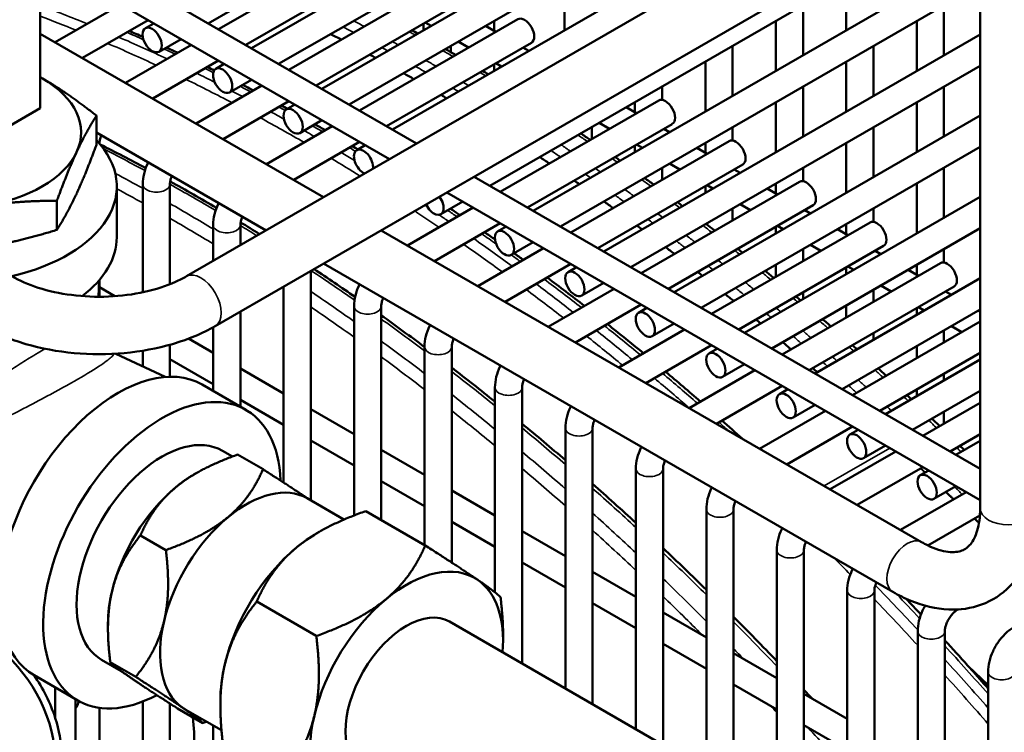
# Model space of a CAD drawing. Header units: inches. Extents: x 1 to 237, y 4 to 150.
# Tile 166 of 237: x 177.06 to 181.34, y 98.3 to 101.4. Entities that reach past the tile are written whole.
import ezdxf

# ---------------------------------------------------------------- set-up
doc = ezdxf.new("R2010")
doc.units = ezdxf.units.IN
doc.header["$LTSCALE"] = 7
doc.header["$MEASUREMENT"] = 0
doc.layers.add('Visible (ANSI)', color=7, linetype='Continuous', lineweight=50)
doc.layers.add('Visible Narrow (ANSI)', color=7, linetype='Continuous', lineweight=35)

msp = doc.modelspace()

# ---------------------------------------------------------------- linework, layer by layer
at = {"layer": 'Visible (ANSI)'}
for p, q in [((177.8756, 101.3835), (179.9429, 102.5771)), ((178.0638, 101.2749), (180.131, 102.4684)), ((178.1819, 101.2067), (180.2491, 102.4003)), ((178.37, 101.0981), (180.4372, 102.2916)), ((178.4881, 101.0299), (180.5553, 102.2235)), ((178.6762, 100.9213), (180.7434, 102.1148)), ((177.7811, 100.2831), (180.8518, 102.056)), ((179.1005, 100.6763), (181.1665, 101.8691)), ((177.0706, 101.8483), (178.7814, 100.8606)), ((177.9061, 100.0666), (180.9768, 101.8395)), ((178.609, 101.7551), (177.9205, 101.3576)), ((177.0535, 101.7218), (178.6632, 100.7924)), ((179.2887, 100.5677), (181.2312, 101.6892)), ((181.2312, 101.6926), (181.2312, 99.2737)), ((177.1457, 101.6514), (177.1457, 101.0147)), ((178.668, 101.6528), (178.0386, 101.2894)), ((178.9152, 101.5783), (178.2267, 101.1808)), ((179.4245, 101.5706), (179.4245, 101.3533)), ((180.6494, 101.5706), (180.6494, 101.3533)), ((179.4068, 100.4995), (181.2312, 101.5529)), ((177.4962, 101.4662), (177.2104, 101.3013)), ((178.9742, 101.476), (178.3448, 101.1126)), ((180.4613, 101.4619), (180.4613, 101.2447)), ((181.0737, 101.4619), (181.0737, 101.2447)), ((177.6143, 101.398), (177.3285, 101.2331)), ((179.2214, 101.4015), (178.533, 101.004)), ((177.6027, 101.3623), (177.6394, 101.3835)), ((178.812, 101.3824), (178.812, 101.3533)), ((178.8446, 101.3721), (178.8194, 101.3866)), ((179.1257, 101.3462), (179.0808, 101.3721)), ((179.1182, 101.3938), (179.1182, 101.3505)), ((180.3432, 101.3938), (180.3432, 101.1765)), ((180.9556, 101.3938), (180.9556, 101.1765)), ((178.3775, 100.6275), (177.1457, 101.3386)), ((177.6618, 101.2601), (177.7575, 101.3153)), ((179.5949, 100.3909), (181.2312, 101.3356)), ((177.8024, 101.2894), (177.5167, 101.1245)), ((179.2805, 101.2992), (178.6511, 100.9358)), ((178.9301, 101.2851), (178.9301, 101.2582)), ((179.0076, 101.278), (178.9627, 101.3039)), ((179.2689, 101.2635), (179.2438, 101.278)), ((180.155, 101.2851), (180.155, 101.0679)), ((180.7675, 101.2851), (180.7675, 101.0679)), ((177.9205, 101.2212), (177.6348, 101.0563)), ((177.9089, 101.1855), (177.9456, 101.2067)), ((179.1182, 101.2056), (179.1182, 101.1765)), ((179.1508, 101.1953), (179.1257, 101.2098)), ((179.713, 100.3227), (181.2312, 101.1993)), ((180.0369, 101.217), (180.0369, 100.9997)), ((180.6494, 101.217), (180.6494, 100.9997)), ((178.1086, 101.1126), (177.8229, 100.9477)), ((177.968, 101.0833), (178.0638, 101.1385)), ((179.8488, 101.1083), (179.8488, 101.0504)), ((180.4613, 101.1083), (180.4613, 100.8911)), ((181.0737, 101.1083), (181.0737, 100.8911)), ((177.1457, 101.0147), (176.6043, 100.7021)), ((178.2267, 101.0444), (177.941, 100.8795)), ((178.2152, 101.0087), (178.2519, 101.0299)), ((179.8339, 101.0479), (179.1454, 100.6504)), ((179.7381, 100.9926), (179.6932, 101.0185)), ((179.7307, 101.0402), (179.7307, 100.9969)), ((180.3432, 101.0402), (180.3432, 100.8229)), ((180.9556, 101.0402), (180.9556, 100.8229)), ((177.3897, 100.8553), (177.3897, 100.9821)), ((179.9011, 100.2141), (181.2312, 100.982)), ((178.4149, 100.9358), (178.1291, 100.7709)), ((178.2742, 100.9065), (178.37, 100.9617)), ((179.8929, 100.9456), (179.2635, 100.5822)), ((179.5426, 100.9315), (179.5426, 100.8797)), ((179.62, 100.9244), (179.5751, 100.9503)), ((180.155, 100.9315), (180.155, 100.8736)), ((180.7675, 100.9315), (180.7675, 100.7143)), ((178.1275, 100.4831), (177.3897, 100.9091)), ((179.8814, 100.9099), (179.8562, 100.9244)), ((178.533, 100.8676), (178.2472, 100.7027)), ((178.5214, 100.8319), (178.5581, 100.8531)), ((180.1401, 100.8711), (179.4516, 100.4736)), ((179.7307, 100.852), (179.7307, 100.8229)), ((179.7633, 100.8417), (179.7381, 100.8562)), ((180.0444, 100.8158), (179.9995, 100.8417)), ((180.0192, 100.1459), (181.2312, 100.8457)), ((180.0369, 100.8634), (180.0369, 100.8201)), ((180.6494, 100.8634), (180.6494, 100.6461)), ((180.1992, 100.7688), (179.5698, 100.4054)), ((179.9262, 100.7476), (179.8814, 100.7735)), ((179.0314, 100.7163), (181.2312, 99.4462)), ((179.8488, 100.7547), (179.8488, 100.7029)), ((180.1876, 100.7331), (180.1625, 100.7476)), ((180.4613, 100.7547), (180.4613, 100.6968)), ((181.0737, 100.7547), (181.0737, 100.5375)), ((177.4783, 100.6742), (177.4783, 100.4537)), ((177.5912, 100.6833), (177.5912, 100.2136)), ((177.7093, 100.6833), (177.7093, 100.2487)), ((180.4463, 100.6943), (179.7579, 100.2968)), ((180.0369, 100.6752), (180.0369, 100.6461)), ((180.0695, 100.6649), (180.0444, 100.6794)), ((180.3432, 100.6866), (180.3432, 100.6433)), ((180.9556, 100.6866), (180.9556, 100.4693)), ((178.9132, 100.6481), (181.2312, 99.3098)), ((180.2073, 100.0373), (181.2312, 100.6284)), ((180.3506, 100.639), (180.3057, 100.6649)), ((177.2178, 100.4851), (177.2178, 100.6118)), ((178.8867, 100.5529), (178.9824, 100.6081)), ((180.5054, 100.592), (179.876, 100.2286)), ((180.2325, 100.5708), (180.1876, 100.5967)), ((179.0273, 100.5822), (178.7416, 100.4173)), ((180.155, 100.5779), (180.155, 100.5261)), ((180.4938, 100.5563), (180.4687, 100.5708)), ((180.7675, 100.5779), (180.7675, 100.52)), ((177.8974, 100.5065), (177.8974, 100.3503)), ((178.0155, 100.5065), (178.0155, 100.4184)), ((179.1454, 100.514), (178.8597, 100.3491)), ((179.1339, 100.4783), (179.1706, 100.4995)), ((180.7526, 100.5175), (180.0641, 100.12)), ((180.3432, 100.4984), (180.3432, 100.4693)), ((180.3757, 100.4881), (180.3506, 100.5026)), ((180.6494, 100.5098), (180.6494, 100.4665)), ((180.9768, 99.1268), (178.6275, 100.4831)), ((180.3255, 99.9691), (181.2312, 100.4921)), ((180.6568, 100.4622), (180.6119, 100.4881)), ((179.1929, 100.3761), (179.2887, 100.4313)), ((180.8116, 100.4152), (180.1822, 100.0518)), ((180.5387, 100.394), (180.4938, 100.4199)), ((179.3335, 100.4054), (179.0478, 100.2405)), ((180.4613, 100.4011), (180.4613, 100.3493)), ((180.8, 100.3795), (180.7749, 100.394)), ((181.0737, 100.4011), (181.0737, 100.3432)), ((180.8518, 98.9103), (178.3775, 100.3388)), ((179.4516, 100.3372), (179.1659, 100.1723)), ((180.3432, 100.333), (180.3432, 100.2811)), ((181.0588, 100.3407), (180.3703, 99.9432)), ((180.9556, 100.333), (180.9556, 100.2897)), ((178.3217, 100.3066), (178.3217, 99.3082)), ((179.4401, 100.3015), (179.4768, 100.3227)), ((180.6494, 100.3216), (180.6494, 100.2925)), ((180.6819, 100.3113), (180.6568, 100.3258)), ((180.963, 100.2854), (180.9182, 100.3113)), ((177.3984, 100.1942), (177.4022, 100.2663)), ((177.403, 100.2673), (177.403, 100.1942)), ((179.4991, 100.1993), (179.5949, 100.2545)), ((180.5136, 99.8605), (181.2312, 100.2748)), ((180.8449, 100.2172), (180.8, 100.2431)), ((177.403, 100.2353), (177.4699, 100.1966)), ((178.2036, 100.2384), (178.2036, 99.3858)), ((179.6398, 100.2286), (179.354, 100.0637)), ((180.4613, 100.2129), (180.4613, 100.1839)), ((181.1178, 100.2384), (180.4884, 99.875)), ((180.7675, 100.2243), (180.7675, 100.1725)), ((181.1063, 100.2027), (181.0811, 100.2172)), ((179.7579, 100.1604), (179.4721, 99.9955)), ((180.6494, 100.1562), (180.6494, 100.1043)), ((178.0155, 100.1298), (178.0155, 99.7159)), ((178.5098, 100.1529), (178.5098, 99.2429)), ((178.628, 100.1529), (178.628, 99.2226)), ((179.7463, 100.1247), (179.783, 100.1459)), ((180.6317, 99.7923), (181.2312, 100.1385)), ((180.9556, 100.1448), (180.9556, 100.1157)), ((180.9882, 100.1345), (180.963, 100.149)), ((181.2312, 100.1306), (181.2244, 100.1345)), ((179.8054, 100.0225), (179.9011, 100.0777)), ((181.2312, 100.0866), (180.6766, 99.7664)), ((177.8974, 100.0617), (177.8974, 99.7841)), ((179.946, 100.0518), (179.6603, 99.8869)), ((180.7675, 100.0361), (180.7675, 100.0071)), ((181.0737, 100.0475), (181.0737, 99.9957)), ((181.1512, 100.0404), (181.1063, 100.0663)), ((177.7093, 99.9853), (177.7093, 99.8463)), ((177.79, 100.0119), (177.8974, 99.9498)), ((177.4744, 99.9464), (177.6888, 99.8454)), ((177.5912, 99.9593), (177.5912, 99.8914)), ((178.8161, 99.9761), (178.8161, 99.114)), ((178.9342, 99.9761), (178.9342, 99.0379)), ((180.0641, 99.9836), (179.7784, 99.8187)), ((180.0525, 99.9479), (180.0892, 99.9691)), ((181.2312, 99.9503), (180.7947, 99.6982)), ((180.9556, 99.9794), (180.9556, 99.9275)), ((177.7093, 99.9221), (177.8974, 99.8135)), ((180.1116, 99.8457), (180.2073, 99.9009)), ((180.8198, 99.6837), (181.2312, 99.9212)), ((178.0155, 99.8816), (178.2036, 99.773)), ((180.2522, 99.875), (179.9665, 99.7101)), ((181.0737, 99.8593), (181.0737, 99.8303)), ((177.8487, 99.8122), (178.0396, 99.702)), ((179.1223, 99.7993), (179.1223, 98.9081)), ((179.2404, 99.7993), (179.2404, 98.5988)), ((180.3703, 99.8068), (180.0846, 99.6419)), ((180.3588, 99.7711), (180.3955, 99.7923)), ((180.9379, 99.6155), (181.2312, 99.7849)), ((180.9556, 99.7912), (180.9556, 99.7621)), ((178.0155, 99.7453), (178.2036, 99.6367)), ((181.2312, 99.733), (180.9828, 99.5896)), ((178.3217, 99.7048), (178.5098, 99.5962)), ((180.5584, 99.6982), (180.2727, 99.5333)), ((180.4178, 99.6689), (180.5136, 99.7241)), ((181.0737, 99.6939), (181.0737, 99.6421)), ((179.4285, 99.6225), (179.4285, 98.4902)), ((179.5466, 99.6225), (179.5466, 98.422)), ((180.6766, 99.63), (180.3908, 99.4651)), ((180.665, 99.5943), (180.7017, 99.6155)), ((178.3217, 99.5685), (178.5098, 99.4599)), ((181.2312, 99.5967), (181.1009, 99.5214)), ((181.126, 99.5069), (181.2312, 99.5676)), ((177.9371, 99.5244), (177.981, 99.4991)), ((178.628, 99.528), (178.8161, 99.4194)), ((180.8647, 99.5214), (180.5789, 99.3565)), ((180.724, 99.4921), (180.8198, 99.5473)), ((178.0036, 99.5073), (178.1139, 99.4436)), ((179.7347, 99.4457), (179.7347, 98.3134)), ((179.8529, 99.4457), (179.8529, 98.2452)), ((180.9828, 99.4532), (180.697, 99.2883)), ((180.9712, 99.4175), (181.0079, 99.4387)), ((177.8147, 99.4217), (177.8236, 99.4268)), ((178.628, 99.3917), (178.8161, 99.2831)), ((178.9342, 99.3512), (179.1223, 99.2426)), ((181.1709, 99.3446), (180.8852, 99.1797)), ((181.0303, 99.3153), (181.126, 99.3705)), ((178.3059, 99.3173), (178.4659, 99.2249)), ((178.8192, 99.1122), (178.5603, 99.2617)), ((180.041, 99.2689), (180.041, 98.1366)), ((180.1591, 99.2689), (180.1591, 98.0684)), ((178.9342, 99.2149), (179.1223, 99.1063)), ((181.2301, 99.2424), (181.0044, 99.1121)), ((178.3485, 99.1657), (178.3585, 99.1715)), ((179.2404, 99.1744), (179.4285, 99.0658)), ((177.5809, 99.1561), (177.6913, 99.0925)), ((180.3472, 99.0921), (180.3472, 97.9598)), ((180.4653, 99.0921), (180.4653, 97.8916)), ((179.2404, 99.0381), (179.4285, 98.9295)), ((179.5466, 98.9976), (179.7347, 98.889)), ((180.6534, 98.9153), (180.6534, 97.806)), ((180.7715, 98.9153), (180.7715, 97.9045)), ((178.3455, 98.7186), (178.0866, 98.8681)), ((179.5466, 98.8613), (179.7347, 98.7527)), ((181.1351, 98.834), (181.1318, 98.832)), ((179.8529, 98.8208), (180.041, 98.7122)), ((177.4399, 98.7726), (177.4399, 98.7513)), ((180.6386, 97.7915), (178.9249, 98.7809)), ((179.1575, 98.6987), (179.1575, 98.7225)), ((180.9597, 98.7385), (180.9597, 98.0063)), ((181.0778, 98.7385), (181.0778, 98.0347)), ((179.8529, 98.6845), (180.041, 98.5759)), ((177.4121, 98.6151), (177.4977, 98.5657)), ((180.1591, 98.644), (180.3472, 98.5354)), ((177.45, 98.6043), (177.5603, 98.5406)), ((181.179, 98.5877), (181.2659, 98.5047)), ((177.1187, 98.5478), (177.3096, 98.4376)), ((181.2659, 98.5617), (181.2659, 98.0059)), ((177.2109, 98.3612), (177.2109, 98.4946)), ((180.1591, 98.5077), (180.3472, 98.3991)), ((180.4653, 98.4672), (180.6534, 98.3586)), ((177.2993, 97.8126), (177.2993, 98.4435)), ((177.403, 98.4061), (177.403, 95.0884)), ((177.5912, 98.4334), (177.5912, 94.9116)), ((177.7093, 98.4244), (177.7093, 94.9116)), ((177.7417, 98.4036), (177.852, 98.3399)), ((177.9285, 98.4382), (177.9285, 98.4143)), ((177.7759, 98.3993), (177.9334, 98.3084)), ((177.8974, 98.3292), (177.8974, 94.7348)), ((180.4653, 98.3309), (180.6534, 98.2223))]:
    msp.add_line(p, q, dxfattribs=at)
for centre, major_axis, start_param, end_param in [((179.2509, 101.3504), (-0.0295, 0.0511), 3.141593, 6.283185), ((178.8002, 93.4746), (-4.684, 8.1129), 5.549945, 5.557131), ((178.8002, 93.4746), (-4.684, 8.1129), 5.527379, 5.531299), ((176.7483, 100.9093), (-0.575, 0), 3.926991, 3.949351), ((176.7483, 100.9093), (0.575, 0), 6.021386, 7.068583), ((178.8002, 93.4746), (-4.684, 8.1129), 5.502343, 5.509172), ((178.8002, 93.4746), (-4.684, 8.1129), 5.480851, 5.484589), ((179.8634, 100.9968), (-0.0295, 0.0511), 3.141593, 6.283185), ((176.7483, 100.6742), (0.73, 0), 5.096377, 6.781199), ((180.1696, 100.82), (-0.0295, 0.0511), 3.141593, 6.283185), ((176.7483, 100.9093), (0.575, 0), 4.974188, 6.021386), ((178.5509, 100.7808), (-0.0295, 0.0511), 3.816813, 8.749557), ((178.8002, 93.4746), (-4.684, 8.1129), 5.413338, 5.419623), ((178.8002, 93.4746), (-4.684, 8.1129), 5.393496, 5.396953), ((180.4759, 100.6432), (-0.0295, 0.0511), 3.141593, 6.283185), ((178.8572, 100.604), (0.0295, -0.0511), 4.539989, 8.026382), ((178.8002, 93.4746), (-4.684, 8.1129), 5.371298, 5.377371), ((178.8002, 93.4746), (-4.684, 8.1129), 5.352101, 5.355449), ((180.7821, 100.4664), (-0.0295, 0.0511), 3.141593, 6.283185), ((176.7483, 100.4537), (0.73, 0), 5.628525, 6.283185), ((178.8002, 93.4746), (-4.684, 8.1129), 5.330585, 5.336476), ((181.0883, 100.2896), (-0.0295, 0.0511), 3.141593, 6.283185), ((178.8002, 93.4746), (-4.684, 8.1129), 5.311945, 5.315198), ((178.8002, 93.4746), (-4.684, 8.1129), 5.291019, 5.296752), ((178.8002, 93.4746), (-4.684, 8.1129), 5.272862, 5.276032), ((178.8002, 93.4746), (-4.684, 8.1129), 5.252451, 5.258045), ((177.4837, 99.18), (0.365, 0.6322), 0, 3.141593), ((178.8002, 93.4746), (-4.684, 8.1129), 5.234716, 5.237814), ((177.6746, 99.0698), (0.365, 0.6322), 5.542975, 10.166659), ((177.6746, 99.0698), (0.2625, 0.4547), 0, 3.141593), ((177.8147, 98.9889), (0.265, 0.459), 0.785398, 1.001499), ((177.8147, 98.9889), (-0.265, -0.459), 4.143091, 5.190289), ((178.0409, 98.8583), (0.265, 0.459), 0, 1.001499), ((178.0409, 98.8583), (-0.265, -0.459), 4.143091, 5.190289), ((178.3485, 98.6807), (0.297, 0.5144), 0.785398, 1.001499), ((178.3485, 98.6807), (-0.297, -0.5144), 4.143091, 5.190289), ((178.7374, 98.4562), (0.297, 0.5144), 6.237486, 7.284684), ((178.7374, 98.4562), (0.297, 0.5144), 5.395634, 6.237486), ((177.8147, 98.9889), (-0.265, -0.459), 5.190289, 5.497787), ((178.7374, 98.4562), (-0.297, -0.5144), 4.143091, 5.190289), ((178.7374, 98.4562), (-0.1875, -0.3248), 3.141593, 6.283185), ((178.0409, 98.8583), (-0.265, -0.459), 5.190289, 6.237486), ((176.9175, 98.3597), (0.2057, -0.3564), 5.684426, 8.536724), ((178.3485, 98.6807), (-0.297, -0.5144), 5.190289, 5.497787), ((176.9457, 98.376), (0.2057, -0.3564), 1.209764, 1.72713), ((178.0409, 98.8583), (-0.265, -0.459), 6.237486, 6.283185), ((176.9457, 98.376), (0.2057, -0.3564), 0.361033, 1.209764), ((177.2844, 98.5715), (0.375, -0.6495), 0.143642, 0.942813), ((178.7374, 98.4562), (-0.297, -0.5144), 5.190289, 6.237486)]:
    msp.add_ellipse(centre, major_axis=major_axis, ratio=0.57735, start_param=start_param, end_param=end_param, dxfattribs=at)
for centre in [(177.6322, 101.3112), (177.9385, 101.1344), (178.2447, 100.9576), (179.1634, 100.4272), (179.4696, 100.2504), (179.7758, 100.0736), (180.0821, 99.8968), (180.3883, 99.72), (180.6945, 99.5432), (181.0007, 99.3664)]:
    msp.add_ellipse(centre, major_axis=(-0.0295, 0.0511), ratio=0.57735, dxfattribs=at)
for points in [[(177.5914, 101.3246), (177.5716, 101.3333), (177.5518, 101.342), (177.532, 101.3506)], [(178.7614, 101.3531), (178.77, 101.3484), (178.7786, 101.3437), (178.7871, 101.339)], [(177.7433, 101.2553), (177.7267, 101.2631), (177.7102, 101.2708), (177.6936, 101.2784)], [(178.9068, 101.2717), (178.9218, 101.2631), (178.9367, 101.2545), (178.9517, 101.2458)], [(177.9018, 101.1787), (177.892, 101.1836), (177.8821, 101.1885), (177.8722, 101.1934)], [(179.0684, 101.1768), (179.0766, 101.1719), (179.0848, 101.1669), (179.093, 101.162)], [(178.0721, 101.0916), (178.0564, 101.0998), (178.0407, 101.108), (178.025, 101.1162)], [(178.2202, 101.0117), (178.2117, 101.0164), (178.2031, 101.0211), (178.1945, 101.0258)], [(178.3848, 100.9185), (178.3698, 100.9272), (178.3549, 100.9358), (178.3399, 100.9444)], [(179.4956, 100.9044), (179.5093, 100.8951), (179.5231, 100.8858), (179.5368, 100.8764)], [(177.6042, 100.7537), (177.5383, 100.7892), (177.4723, 100.8234), (177.4064, 100.8566)], [(178.5261, 100.8347), (178.5179, 100.8396), (178.5098, 100.8446), (178.5016, 100.8495)], [(179.6443, 100.8021), (179.6518, 100.7968), (179.6594, 100.7915), (179.667, 100.7861)], [(177.9117, 100.5804), (177.8446, 100.62), (177.7775, 100.6584), (177.7105, 100.6957)], [(179.7725, 100.7107), (179.7858, 100.7011), (179.799, 100.6915), (179.8123, 100.6818)], [(179.9158, 100.6052), (179.9231, 100.5998), (179.9304, 100.5943), (179.9376, 100.5888)], [(178.9699, 100.5491), (178.9562, 100.5585), (178.9424, 100.5678), (178.9287, 100.5771)], [(178.0991, 100.4667), (178.0716, 100.4839), (178.044, 100.5008), (178.0165, 100.5176)], [(179.1222, 100.4432), (179.1073, 100.4538), (179.0923, 100.4643), (179.0774, 100.4748)], [(179.2454, 100.3545), (179.2321, 100.3642), (179.2189, 100.3738), (179.2056, 100.3834)], [(180.1777, 100.4028), (180.1848, 100.3972), (180.1918, 100.3916), (180.1988, 100.386)], [(178.5143, 100.1932), (178.4548, 100.2346), (178.3953, 100.275), (178.3356, 100.3146)], [(180.2972, 100.3064), (180.3095, 100.2963), (180.3219, 100.2861), (180.3342, 100.276)], [(179.5109, 100.1542), (179.457, 100.1962), (179.403, 100.2374), (179.3489, 100.2779)], [(180.4308, 100.1954), (180.4376, 100.1896), (180.4444, 100.1839), (180.4512, 100.1781)], [(178.8161, 99.9755), (178.7535, 100.0223), (178.6908, 100.0682), (178.628, 100.1131)], [(180.5464, 100.0967), (180.5583, 100.0863), (180.5703, 100.076), (180.5822, 100.0656)], [(180.6758, 99.9832), (180.6824, 99.9773), (180.689, 99.9715), (180.6955, 99.9656)], [(179.1223, 99.7378), (179.0598, 99.7881), (178.997, 99.8374), (178.9342, 99.8858)], [(180.0153, 99.7383), (179.965, 99.7821), (179.9146, 99.8254), (179.8639, 99.8681)], [(180.7877, 99.8824), (180.7993, 99.8719), (180.8109, 99.8613), (180.8224, 99.8506)], [(180.9131, 99.7666), (180.9195, 99.7606), (180.9259, 99.7546), (180.9323, 99.7486)], [(180.1964, 99.5773), (180.1673, 99.6037), (180.1381, 99.6299), (180.1089, 99.6559)], [(181.0216, 99.6639), (181.0329, 99.6531), (181.0441, 99.6423), (181.0553, 99.6315)], [(179.4285, 99.483), (179.366, 99.5368), (179.3033, 99.5897), (179.2404, 99.6416)], [(181.1433, 99.5459), (181.1495, 99.5398), (181.1556, 99.5337), (181.1618, 99.5276)], [(179.7347, 99.2105), (179.6723, 99.2679), (179.6096, 99.3244), (179.5466, 99.38)], [(180.041, 98.9195), (179.9786, 98.9808), (179.9159, 99.0411), (179.8529, 99.1005)], [(180.9737, 98.8116), (180.9519, 98.8349), (180.93, 98.8581), (180.9081, 98.8811)], [(180.3472, 98.6093), (180.2849, 98.6745), (180.2222, 98.7388), (180.1591, 98.8022)], [(181.1765, 98.5906), (181.1437, 98.6271), (181.1108, 98.6633), (181.0778, 98.6993)], [(181.1765, 98.5906), (181.1773, 98.5896), (181.1782, 98.5887), (181.179, 98.5877)], [(181.179, 98.5877), (181.18, 98.5866), (181.1811, 98.5854), (181.1821, 98.5843)], [(180.4994, 98.4476), (180.4881, 98.4598), (180.4767, 98.472), (180.4653, 98.4842)]]:
    msp.add_open_spline(points, degree=3, dxfattribs=at)
for points, weights in [([(177.1549, 101.1441), (177.1503, 101.1467), (177.1457, 101.1493)], [1.61966385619, 1.61966385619, 1.61945693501]), ([(177.3897, 100.9821), (177.2639, 101.0812), (177.1549, 101.1441)], [1.50337722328, 1.61966385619, 1.61966385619]), ([(177.3037, 100.8234), (177.3436, 100.9093), (177.3897, 100.9821)], [1.61966385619, 1.61966385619, 1.50337722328]), ([(177.3897, 100.8553), (177.3436, 100.7297), (177.3037, 100.6438)], [1.50337722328, 1.61966385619, 1.61966385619]), ([(177.2178, 100.6118), (177.2639, 100.7375), (177.3037, 100.8234)], [1.50337722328, 1.61966385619, 1.61966385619]), ([(177.3037, 100.6438), (177.2639, 100.5579), (177.2178, 100.4851)], [1.61966385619, 1.61966385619, 1.50337722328]), ([(176.8972, 100.5887), (177.046, 100.6117), (177.2178, 100.6118)], [1.61966385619, 1.61966385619, 1.50337722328]), ([(177.2178, 100.4851), (177.046, 100.4321), (176.8972, 100.409)], [1.50337722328, 1.61966385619, 1.61966385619]), ([(178.0036, 99.5073), (177.8324, 99.4467), (177.7343, 99.3652)], [1.2428904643, 1.33902837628, 1.33902837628]), ([(178.1139, 99.4436), (178.0587, 99.3161), (177.9606, 99.2346)], [1.2428904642, 1.33902837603, 1.33902837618]), ([(178.3119, 99.3138), (178.2447, 99.3598), (178.1139, 99.4436)], [1.33885358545, 1.33492910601, 1.2428904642]), ([(180.9921, 99.4296), (180.9825, 99.4386), (180.973, 99.4476)], [1.0013068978, 1.0013220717, 1.00133498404]), ([(177.7343, 99.3652), (177.6362, 99.2837), (177.5809, 99.1561)], [1.33902837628, 1.33902837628, 1.2428904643]), ([(181.1161, 99.313), (181.099, 99.329), (181.0819, 99.3451)], [1.00101509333, 1.0010683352, 1.00111437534]), ([(178.5603, 99.2617), (178.3684, 99.1938), (178.2585, 99.1024)], [1.38868741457, 1.4961027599, 1.4961027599]), ([(177.9606, 99.2346), (177.8625, 99.1531), (177.6913, 99.0925)], [1.33902837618, 1.33902837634, 1.2428904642]), ([(181.2264, 99.2105), (181.2165, 99.2197), (181.2066, 99.2288)], [1.00060008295, 1.00064382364, 1.00068519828]), ([(177.5809, 99.1561), (177.4879, 99.0417), (177.4575, 98.9137)], [1.2428904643, 1.33902837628, 1.33902837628]), ([(177.6913, 99.0925), (177.7141, 98.9111), (177.6837, 98.783)], [1.2428904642, 1.33902837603, 1.33902837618]), ([(178.2585, 99.1024), (178.1485, 99.0111), (178.0866, 98.8681)], [1.4961027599, 1.4961027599, 1.38868741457]), ([(178.8192, 99.1122), (178.7573, 98.9692), (178.6474, 98.8779)], [1.38868741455, 1.49610275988, 1.49610275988]), ([(179.0477, 98.9622), (178.9718, 99.0144), (178.8192, 99.1122)], [1.49610275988, 1.49610275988, 1.38868741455]), ([(179.1462, 98.8873), (179.1235, 98.91), (179.0477, 98.9622)], [1.38868741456, 1.4961027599, 1.4961027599]), ([(177.4575, 98.9137), (177.4271, 98.7856), (177.45, 98.6043)], [1.33902837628, 1.33902837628, 1.2428904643]), ([(178.6474, 98.8779), (178.5374, 98.7866), (178.3455, 98.7186)], [1.4961027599, 1.4961027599, 1.38868741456]), ([(179.1575, 98.7225), (179.1575, 98.7979), (179.1462, 98.8873)], [1.46017179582, 1.43397758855, 1.38868741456]), ([(178.0866, 98.8681), (177.9823, 98.7399), (177.9482, 98.5964)], [1.38868741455, 1.49610275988, 1.49610275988]), ([(177.6837, 98.783), (177.6533, 98.655), (177.5603, 98.5406)], [1.33902837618, 1.33902837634, 1.2428904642]), ([(178.3455, 98.7186), (178.3712, 98.5154), (178.3371, 98.3718)], [1.38868741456, 1.4961027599, 1.4961027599]), ([(177.45, 98.6043), (177.4701, 98.584), (177.5378, 98.5374)], [1.2428904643, 1.33902837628, 1.33902837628]), ([(177.9482, 98.5964), (177.9141, 98.4528), (177.9398, 98.2496)], [1.49610275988, 1.49610275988, 1.38868741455]), ([(177.5378, 98.5374), (177.6055, 98.4908), (177.7417, 98.4036)], [1.33902837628, 1.33902837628, 1.2428904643]), ([(177.5603, 98.5406), (177.6964, 98.4533), (177.7641, 98.4068)], [1.2428904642, 1.33902837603, 1.33902837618]), ([(177.7641, 98.4068), (177.8318, 98.3602), (177.852, 98.3399)], [1.33902837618, 1.33902837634, 1.2428904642]), ([(178.3371, 98.3718), (178.303, 98.2283), (178.1987, 98.1001)], [1.4961027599, 1.4961027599, 1.38868741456]), ([(177.852, 98.3399), (177.8603, 98.3429), (177.8685, 98.3458)], [1.2428904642, 1.24727063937, 1.25145124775])]:
    msp.add_rational_spline(points, weights, degree=2, dxfattribs=at)
for points, knots in [([(177.4115, 100.8965), (177.4098, 100.8926), (177.4084, 100.8886), (177.4055, 100.8792), (177.4043, 100.8738), (177.4033, 100.8659), (177.4031, 100.863), (177.403, 100.8606)], [7.2892352, 7.2892352, 7.2892352, 7.2892352, 7.4480639, 7.4480639, 7.6857278, 7.6857278, 7.8439521, 7.8439521, 7.8439521, 7.8439521]), ([(177.6149, 100.779), (177.6141, 100.7774), (177.6133, 100.7757), (177.6059, 100.7595), (177.6006, 100.7446), (177.5932, 100.7142), (177.5912, 100.6988), (177.5912, 100.6833)], [0.9055652, 0.9055652, 0.9055652, 0.9055652, 0.9424778, 0.9424778, 1.2566371, 1.2566371, 1.5707963, 1.5707963, 1.5707963, 1.5707963]), ([(177.7177, 100.7197), (177.716, 100.7158), (177.7146, 100.7118), (177.7117, 100.7024), (177.7106, 100.697), (177.7095, 100.6889), (177.7093, 100.6859), (177.7093, 100.6833)], [7.2892352, 7.2892352, 7.2892352, 7.2892352, 7.4480639, 7.4480639, 7.6857278, 7.6857278, 7.8539816, 7.8539816, 7.8539816, 7.8539816]), ([(177.9212, 100.6022), (177.9204, 100.6006), (177.9196, 100.5989), (177.9121, 100.5827), (177.9068, 100.5678), (177.8995, 100.5374), (177.8974, 100.522), (177.8974, 100.5065)], [0.9055652, 0.9055652, 0.9055652, 0.9055652, 0.9424778, 0.9424778, 1.2566371, 1.2566371, 1.5707963, 1.5707963, 1.5707963, 1.5707963]), ([(178.0239, 100.5429), (178.0223, 100.539), (178.0209, 100.535), (178.018, 100.5256), (178.0168, 100.5202), (178.0157, 100.5121), (178.0155, 100.5091), (178.0155, 100.5065)], [1.0060499, 1.0060499, 1.0060499, 1.0060499, 1.1648786, 1.1648786, 1.4025425, 1.4025425, 1.5707963, 1.5707963, 1.5707963, 1.5707963]), ([(180.0395, 100.5112), (180.0513, 100.5021), (180.0631, 100.4929), (180.0759, 100.483), (180.0768, 100.4823), (180.0778, 100.4815)], [6.449620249, 6.449620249, 6.449620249, 6.449620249, 6.455005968, 6.455005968, 6.455443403, 6.455443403, 6.455443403, 6.455443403]), ([(177.0223, 100.2831), (177.0547, 100.2644), (177.0936, 100.2473), (177.1814, 100.2192), (177.2306, 100.2084), (177.3341, 100.1951), (177.3886, 100.1928), (177.4962, 100.1974), (177.5494, 100.2043), (177.648, 100.2262), (177.6934, 100.241), (177.7501, 100.2663), (177.7663, 100.2746), (177.7811, 100.2831)], [1.570796, 1.570796, 1.570796, 1.570796, 1.850268, 1.850268, 2.137145, 2.137145, 2.429701, 2.429701, 2.723458, 2.723458, 3.01359, 3.01359, 3.141593, 3.141593, 3.141593, 3.141593]), ([(178.5336, 100.2486), (178.5328, 100.247), (178.532, 100.2453), (178.5246, 100.2291), (178.5193, 100.2142), (178.5119, 100.1838), (178.5098, 100.1684), (178.5098, 100.1529)], [0.9055652, 0.9055652, 0.9055652, 0.9055652, 0.9424778, 0.9424778, 1.2566371, 1.2566371, 1.5707963, 1.5707963, 1.5707963, 1.5707963]), ([(178.6364, 100.1893), (178.6347, 100.1854), (178.6333, 100.1814), (178.6304, 100.172), (178.6292, 100.1666), (178.6281, 100.1585), (178.628, 100.1555), (178.628, 100.1529)], [7.2892352, 7.2892352, 7.2892352, 7.2892352, 7.4480639, 7.4480639, 7.6857278, 7.6857278, 7.8539816, 7.8539816, 7.8539816, 7.8539816]), ([(178.8399, 100.0718), (178.839, 100.0702), (178.8382, 100.0685), (178.8308, 100.0523), (178.8255, 100.0374), (178.8181, 100.007), (178.8161, 99.9916), (178.8161, 99.9761)], [0.9055652, 0.9055652, 0.9055652, 0.9055652, 0.9424778, 0.9424778, 1.2566371, 1.2566371, 1.5707963, 1.5707963, 1.5707963, 1.5707963]), ([(179.7673, 99.9487), (179.7219, 99.9861), (179.6765, 100.0231), (179.6242, 100.0649), (179.6175, 100.0702), (179.6108, 100.0755)], [6.07179867, 6.07179867, 6.07179867, 6.07179867, 6.0926541, 6.0926541, 6.09571326, 6.09571326, 6.09571326, 6.09571326]), ([(176.8973, 100.0666), (176.9534, 100.0342), (177.016, 100.0082), (177.1494, 99.969), (177.2203, 99.9558), (177.3648, 99.9426), (177.4386, 99.9426), (177.5832, 99.9558), (177.654, 99.969), (177.7874, 100.0082), (177.85, 100.0342), (177.9061, 100.0666)], [1.570796, 1.570796, 1.570796, 1.570796, 1.884956, 1.884956, 2.199115, 2.199115, 2.513274, 2.513274, 2.827433, 2.827433, 3.141593, 3.141593, 3.141593, 3.141593]), ([(178.9426, 100.0125), (178.941, 100.0086), (178.9395, 100.0046), (178.9366, 99.9952), (178.9355, 99.9898), (178.9344, 99.9817), (178.9342, 99.9787), (178.9342, 99.9761)], [7.2892352, 7.2892352, 7.2892352, 7.2892352, 7.4480639, 7.4480639, 7.6857278, 7.6857278, 7.8539816, 7.8539816, 7.8539816, 7.8539816]), ([(179.1461, 99.895), (179.1453, 99.8934), (179.1445, 99.8917), (179.137, 99.8755), (179.1317, 99.8606), (179.1244, 99.8302), (179.1223, 99.8148), (179.1223, 99.7993)], [0.9055652, 0.9055652, 0.9055652, 0.9055652, 0.9424778, 0.9424778, 1.2566371, 1.2566371, 1.5707963, 1.5707963, 1.5707963, 1.5707963]), ([(179.2488, 99.8357), (179.2472, 99.8318), (179.2458, 99.8278), (179.2429, 99.8183), (179.2417, 99.813), (179.2406, 99.8049), (179.2404, 99.8019), (179.2404, 99.7993)], [7.2892352, 7.2892352, 7.2892352, 7.2892352, 7.4480639, 7.4480639, 7.6857278, 7.6857278, 7.8539816, 7.8539816, 7.8539816, 7.8539816]), ([(179.4523, 99.7182), (179.4515, 99.7166), (179.4507, 99.7149), (179.4432, 99.6987), (179.4379, 99.6838), (179.4306, 99.6534), (179.4285, 99.638), (179.4285, 99.6225)], [0.9055652, 0.9055652, 0.9055652, 0.9055652, 0.9424778, 0.9424778, 1.2566371, 1.2566371, 1.5707963, 1.5707963, 1.5707963, 1.5707963]), ([(179.5551, 99.6589), (179.5534, 99.655), (179.552, 99.651), (179.5491, 99.6415), (179.5479, 99.6362), (179.5468, 99.6281), (179.5466, 99.6251), (179.5466, 99.6225)], [7.2892352, 7.2892352, 7.2892352, 7.2892352, 7.4480639, 7.4480639, 7.6857278, 7.6857278, 7.8539816, 7.8539816, 7.8539816, 7.8539816]), ([(179.7585, 99.5414), (179.7577, 99.5398), (179.7569, 99.5381), (179.7495, 99.5219), (179.7442, 99.507), (179.7368, 99.4766), (179.7347, 99.4612), (179.7347, 99.4457)], [0.9055652, 0.9055652, 0.9055652, 0.9055652, 0.9424778, 0.9424778, 1.2566371, 1.2566371, 1.5707963, 1.5707963, 1.5707963, 1.5707963]), ([(179.8613, 99.4821), (179.8596, 99.4782), (179.8582, 99.4742), (179.8553, 99.4647), (179.8541, 99.4594), (179.8531, 99.4513), (179.8529, 99.4483), (179.8529, 99.4457)], [7.2892352, 7.2892352, 7.2892352, 7.2892352, 7.4480639, 7.4480639, 7.6857278, 7.6857278, 7.8539816, 7.8539816, 7.8539816, 7.8539816]), ([(180.0648, 99.3646), (180.0639, 99.363), (180.0631, 99.3613), (180.0557, 99.3451), (180.0504, 99.3302), (180.043, 99.2998), (180.041, 99.2844), (180.041, 99.2689)], [0.9055652, 0.9055652, 0.9055652, 0.9055652, 0.9424778, 0.9424778, 1.2566371, 1.2566371, 1.5707963, 1.5707963, 1.5707963, 1.5707963]), ([(180.1675, 99.3053), (180.1659, 99.3014), (180.1644, 99.2974), (180.1615, 99.2879), (180.1604, 99.2826), (180.1593, 99.2745), (180.1591, 99.2715), (180.1591, 99.2689)], [1.0060499, 1.0060499, 1.0060499, 1.0060499, 1.1648786, 1.1648786, 1.4025425, 1.4025425, 1.5707963, 1.5707963, 1.5707963, 1.5707963]), ([(181.4812, 99.2737), (181.4812, 99.2089), (181.4725, 99.1464), (181.4336, 99.0309), (181.4031, 98.9775), (181.326, 98.8995), (181.2834, 98.8719), (181.1917, 98.8383), (181.1432, 98.8316), (181.039, 98.836), (180.9833, 98.8497), (180.9031, 98.8827), (180.8772, 98.8956), (180.8518, 98.9103)], [1.570796, 1.570796, 1.570796, 1.570796, 1.884956, 1.884956, 2.199115, 2.199115, 2.456255, 2.456255, 2.707204, 2.707204, 2.999159, 2.999159, 3.141593, 3.141593, 3.141593, 3.141593]), ([(181.2312, 99.2737), (181.2312, 99.2362), (181.2265, 99.2036), (181.2113, 99.1511), (181.2008, 99.1318), (181.1783, 99.1037), (181.1666, 99.0956), (181.137, 99.0843), (181.1179, 99.0814), (181.0671, 99.0875), (181.0365, 99.0964), (180.9943, 99.117), (180.9856, 99.1217), (180.9768, 99.1268)], [1.570796, 1.570796, 1.570796, 1.570796, 1.850268, 1.850268, 2.135839, 2.135839, 2.449999, 2.449999, 2.764158, 2.764158, 3.06526, 3.06526, 3.141593, 3.141593, 3.141593, 3.141593]), ([(180.371, 99.1878), (180.3702, 99.1862), (180.3694, 99.1845), (180.3619, 99.1683), (180.3566, 99.1534), (180.3493, 99.123), (180.3472, 99.1076), (180.3472, 99.0921)], [0.9055652, 0.9055652, 0.9055652, 0.9055652, 0.9424778, 0.9424778, 1.2566371, 1.2566371, 1.5707963, 1.5707963, 1.5707963, 1.5707963]), ([(180.4737, 99.1285), (180.4721, 99.1246), (180.4707, 99.1206), (180.4678, 99.1111), (180.4666, 99.1058), (180.4655, 99.0977), (180.4653, 99.0947), (180.4653, 99.0921)], [7.2892352, 7.2892352, 7.2892352, 7.2892352, 7.4480639, 7.4480639, 7.6857278, 7.6857278, 7.8539816, 7.8539816, 7.8539816, 7.8539816]), ([(180.6772, 99.011), (180.6764, 99.0094), (180.6756, 99.0077), (180.6682, 98.9915), (180.6629, 98.9766), (180.6555, 98.9462), (180.6534, 98.9308), (180.6534, 98.9153)], [0.9055652, 0.9055652, 0.9055652, 0.9055652, 0.9424778, 0.9424778, 1.2566371, 1.2566371, 1.5707963, 1.5707963, 1.5707963, 1.5707963]), ([(180.78, 98.9517), (180.7783, 98.9478), (180.7769, 98.9438), (180.774, 98.9343), (180.7728, 98.929), (180.7717, 98.9209), (180.7715, 98.9179), (180.7715, 98.9153)], [7.2892352, 7.2892352, 7.2892352, 7.2892352, 7.4480639, 7.4480639, 7.6857278, 7.6857278, 7.8539816, 7.8539816, 7.8539816, 7.8539816]), ([(180.992, 98.8503), (180.988, 98.8434), (180.9844, 98.8364), (180.9744, 98.8147), (180.9691, 98.7998), (180.9617, 98.7694), (180.9597, 98.754), (180.9597, 98.7385)], [0.7859324, 0.7859324, 0.7859324, 0.7859324, 0.9424778, 0.9424778, 1.2566371, 1.2566371, 1.5707963, 1.5707963, 1.5707963, 1.5707963]), ([(181.1318, 98.832), (181.1291, 98.8305), (181.1259, 98.8283), (181.1189, 98.8226), (181.115, 98.8189), (181.1072, 98.8102), (181.1032, 98.8051), (181.0956, 98.7939), (181.0921, 98.7878), (181.0862, 98.7754), (181.0838, 98.7692), (181.0802, 98.7575), (181.0791, 98.7522), (181.078, 98.7441), (181.0778, 98.7411), (181.0778, 98.7385)], [6.283185, 6.283185, 6.283185, 6.283185, 6.489909, 6.489909, 6.71337, 6.71337, 6.952425, 6.952425, 7.200399, 7.200399, 7.448064, 7.448064, 7.685728, 7.685728, 7.853982, 7.853982, 7.853982, 7.853982]), ([(181.3789, 98.7575), (181.3655, 98.7498), (181.3532, 98.7403), (181.3306, 98.7188), (181.3203, 98.7067), (181.302, 98.6807), (181.2939, 98.6668), (181.2806, 98.6379), (181.2753, 98.623), (181.268, 98.5926), (181.2659, 98.5772), (181.2659, 98.5617)], [0, 0, 0, 0, 0.314159, 0.314159, 0.628319, 0.628319, 0.942478, 0.942478, 1.256637, 1.256637, 1.570796, 1.570796, 1.570796, 1.570796]), ([(181.2659, 98.4901), (181.2416, 98.5176), (181.2173, 98.545), (181.1893, 98.5763), (181.1857, 98.5803), (181.1821, 98.5843)], [5.83384157, 5.83384157, 5.83384157, 5.83384157, 5.84596012, 5.84596012, 5.84773595, 5.84773595, 5.84773595, 5.84773595]), ([(177.3136, 98.4353), (177.3128, 98.4323), (177.3119, 98.4295), (177.3077, 98.4181), (177.3034, 98.4106), (177.2993, 98.4048)], [1.4943373, 1.4943373, 1.4943373, 1.4943373, 1.5232997, 1.5232997, 1.6136807, 1.6136807, 1.6136807, 1.6136807])]:
    msp.add_open_spline(points, degree=3, knots=knots, dxfattribs=at)
at = {"layer": 'Visible Narrow (ANSI)'}
msp.add_line((180.5536, 99.3711), (180.8393, 99.5361), dxfattribs=at)
for centre, major_axis, start_param, end_param in [((178.3108, 93.192), (-4.7244, 8.1829), 5.642142, 5.67306), ((178.2845, 93.1769), (4.7111, -8.1599), 2.504336, 2.527955), ((178.8134, 93.4822), (4.7111, -8.1599), 2.401981, 2.409075), ((178.8397, 93.4974), (-4.7244, 8.1829), 5.540498, 5.547549), ((178.3108, 93.192), (-4.7244, 8.1829), 5.589763, 5.621524), ((178.3463, 93.2125), (4.7244, -8.1829), 2.468954, 2.479931), ((178.9131, 93.5398), (4.7244, -8.1829), 2.376755, 2.380603), ((178.2845, 93.1769), (4.7111, -8.1599), 2.451568, 2.483558), ((178.3463, 93.2125), (4.7244, -8.1829), 2.448171, 2.455635), ((178.8134, 93.4822), (4.7111, -8.1599), 2.379696, 2.383567), ((178.8397, 93.4974), (-4.7244, 8.1829), 5.518347, 5.522196), ((178.9131, 93.5398), (4.7244, -8.1829), 2.352156, 2.358868), ((178.3463, 93.2125), (4.7244, -8.1829), 2.42336, 2.428838), ((178.8134, 93.4822), (4.7111, -8.1599), 2.354955, 2.361705), ((178.8397, 93.4974), (-4.7244, 8.1829), 5.493748, 5.500461), ((178.3108, 93.192), (-4.7244, 8.1829), 5.558747, 5.57043), ((178.9131, 93.5398), (4.7244, -8.1829), 2.331023, 2.334699), ((178.2845, 93.1769), (4.7111, -8.1599), 2.401981, 2.432104), ((178.3463, 93.2125), (4.7244, -8.1829), 2.398906, 2.405956), ((178.8134, 93.4822), (4.7111, -8.1599), 2.333706, 2.337402), ((178.8397, 93.4974), (-4.7244, 8.1829), 5.472615, 5.476292), ((178.3108, 93.192), (-4.7244, 8.1829), 5.540498, 5.547549), ((178.3463, 93.2125), (4.7244, -8.1829), 2.376585, 2.380603), ((178.2845, 93.1769), (4.7111, -8.1599), 2.354955, 2.383567), ((178.3108, 93.192), (-4.7244, 8.1829), 5.513683, 5.522196), ((178.3463, 93.2125), (4.7244, -8.1829), 2.352156, 2.358868), ((178.3108, 93.192), (-4.7244, 8.1829), 5.493748, 5.500461), ((178.9131, 93.5398), (4.7244, -8.1829), 2.264549, 2.270743), ((178.3463, 93.2125), (4.7244, -8.1829), 2.330822, 2.334699), ((178.8397, 93.4974), (-4.7244, 8.1829), 5.406142, 5.412335), ((177.8173, 92.9071), (4.7244, -8.1829), 2.388625, 2.415439), ((178.3108, 93.192), (-4.7244, 8.1829), 5.46774, 5.476292), ((178.8134, 93.4822), (4.7111, -8.1599), 2.266895, 2.273118), ((178.2845, 93.1769), (4.7111, -8.1599), 2.318378, 2.337402), ((178.9131, 93.5398), (4.7244, -8.1829), 2.24499, 2.248399), ((177.7439, 92.8648), (-4.7244, 8.1829), 5.520652, 5.538523), ((178.8134, 93.4822), (4.7111, -8.1599), 2.247244, 2.250669), ((178.8397, 93.4974), (-4.7244, 8.1829), 5.386582, 5.389991), ((177.6502, 100.6833), (-0.0591, 0), 0, 3.141593), ((177.8173, 92.9071), (4.7244, -8.1829), 2.342652, 2.372366), ((178.9131, 93.5398), (4.7244, -8.1829), 2.223099, 2.229089), ((177.7161, 92.8487), (4.7047, -8.1488), 2.37497, 2.391933), ((178.8134, 93.4822), (4.7111, -8.1599), 2.225253, 2.231271), ((178.8397, 93.4974), (-4.7244, 8.1829), 5.364692, 5.370682), ((177.7439, 92.8648), (-4.7244, 8.1829), 5.474814, 5.502972), ((178.3108, 93.192), (-4.7244, 8.1829), 5.420134, 5.421947), ((178.9131, 93.5398), (4.7244, -8.1829), 2.204159, 2.207462), ((178.2845, 93.1769), (4.7111, -8.1599), 2.266895, 2.282777), ((178.3108, 93.192), (-4.7244, 8.1829), 5.406142, 5.412517), ((178.3463, 93.2125), (4.7244, -8.1829), 2.264549, 2.270743), ((178.8397, 93.4974), (-4.7244, 8.1829), 5.345751, 5.349055), ((177.7161, 92.8487), (4.7047, -8.1488), 2.32894, 2.357217), ((177.9564, 100.5065), (-0.0591, 0), 0, 3.141593), ((177.8173, 92.9071), (4.7244, -8.1829), 2.315776, 2.326528), ((178.8134, 93.4822), (4.7111, -8.1599), 2.20623, 2.209548), ((178.9131, 93.5398), (4.7244, -8.1829), 2.182923, 2.188738), ((178.3463, 93.2125), (4.7244, -8.1829), 2.239013, 2.248399), ((178.8397, 93.4974), (-4.7244, 8.1829), 5.324515, 5.33033), ((178.2845, 93.1769), (4.7111, -8.1599), 2.225253, 2.250669), ((178.3108, 93.192), (-4.7244, 8.1829), 5.364692, 5.389991), ((178.8134, 93.4822), (4.7111, -8.1599), 2.184902, 2.190742), ((178.3463, 93.2125), (4.7244, -8.1829), 2.223099, 2.229089), ((178.9131, 93.5398), (4.7244, -8.1829), 2.164518, 2.16773), ((178.8134, 93.4822), (4.7111, -8.1599), 2.166421, 2.169646), ((178.8397, 93.4974), (-4.7244, 8.1829), 5.30611, 5.309322), ((177.8436, 100.1749), (-0.0625, 0.1083), 3.141593, 6.283185), ((177.8173, 92.9071), (4.7244, -8.1829), 2.252065, 2.280355), ((178.9131, 93.5398), (4.7244, -8.1829), 2.143849, 2.149512), ((178.3108, 93.192), (-4.7244, 8.1829), 5.324515, 5.349055), ((178.3463, 93.2125), (4.7244, -8.1829), 2.182923, 2.207462), ((178.8397, 93.4974), (-4.7244, 8.1829), 5.285442, 5.291105), ((177.7161, 92.8487), (4.7047, -8.1488), 2.282853, 2.283953), ((177.7439, 92.8648), (-4.7244, 8.1829), 5.382897, 5.411197), ((178.2845, 93.1769), (4.7111, -8.1599), 2.184902, 2.209548), ((178.8134, 93.4822), (4.7111, -8.1599), 2.145669, 2.151354), ((178.9131, 93.5398), (4.7244, -8.1829), 2.12591, 2.129043), ((177.7161, 92.8487), (4.7047, -8.1488), 2.236608, 2.265041), ((178.5689, 100.1529), (-0.0591, 0), 0, 3.141593), ((178.8134, 93.4822), (4.7111, -8.1599), 2.127659, 2.130804), ((178.8397, 93.4974), (-4.7244, 8.1829), 5.267503, 5.270636), ((177.8173, 92.9071), (4.7244, -8.1829), 2.206148, 2.234566), ((178.9131, 93.5398), (4.7244, -8.1829), 2.105738, 2.111268), ((178.3108, 93.192), (-4.7244, 8.1829), 5.285442, 5.309322), ((178.3463, 93.2125), (4.7244, -8.1829), 2.143849, 2.16773), ((178.8397, 93.4974), (-4.7244, 8.1829), 5.247331, 5.25286), ((177.7439, 92.8648), (-4.7244, 8.1829), 5.336619, 5.365083), ((178.2845, 93.1769), (4.7111, -8.1599), 2.145669, 2.169646), ((178.8134, 93.4822), (4.7111, -8.1599), 2.107409, 2.11296), ((178.8751, 99.9761), (-0.0591, 0), 0, 3.141593), ((178.9131, 93.5398), (4.7244, -8.1829), 2.088207, 2.09127), ((177.7161, 92.8487), (4.7047, -8.1488), 2.190106, 2.218709), ((178.8134, 93.4822), (4.7111, -8.1599), 2.089811, 2.092886), ((178.8397, 93.4974), (-4.7244, 8.1829), 5.229799, 5.232862), ((177.8173, 92.9071), (4.7244, -8.1829), 2.159613, 2.188244), ((178.3463, 93.2125), (4.7244, -8.1829), 2.105738, 2.129043), ((178.9131, 93.5398), (4.7244, -8.1829), 2.068469, 2.073882), ((178.3108, 93.192), (-4.7244, 8.1829), 5.247331, 5.270636), ((178.8397, 93.4974), (-4.7244, 8.1829), 5.210062, 5.215475), ((179.1814, 99.7993), (-0.0591, 0), 0, 3.141593), ((178.8134, 93.4822), (4.7111, -8.1599), 2.07, 2.075434), ((177.7439, 92.8648), (-4.7244, 8.1829), 5.289991, 5.318683), ((178.9131, 93.5398), (4.7244, -8.1829), 2.051296, 2.054297), ((177.7161, 92.8487), (4.7047, -8.1488), 2.143237, 2.172078), ((178.8397, 93.4974), (-4.7244, 8.1829), 5.192888, 5.19589), ((178.3463, 93.2125), (4.7244, -8.1829), 2.085012, 2.09127), ((178.9131, 93.5398), (4.7244, -8.1829), 2.03194, 2.037251), ((177.8173, 92.9071), (4.7244, -8.1829), 2.112643, 2.141555), ((179.4876, 99.6225), (-0.0591, 0), 0, 3.141593), ((177.7439, 92.8648), (-4.7244, 8.1829), 5.242899, 5.271889), ((178.9131, 93.5398), (4.7244, -8.1829), 2.015082, 2.01803), ((177.7161, 92.8487), (4.7047, -8.1488), 2.095888, 2.125038), ((179.7938, 99.4457), (-0.0591, 0), 0, 3.141593), ((177.8173, 92.9071), (4.7244, -8.1829), 2.065117, 2.094385), ((178.8134, 93.4822), (4.7111, -8.1599), 1.99734, 2.002577), ((180.1, 99.2689), (-0.0591, 0), 0, 3.141593), ((181.3562, 99.2737), (0.125, 0), 3.141593, 6.283185), ((177.7439, 92.8648), (-4.7244, 8.1829), 5.195221, 5.224586), ((177.7161, 92.8487), (4.7047, -8.1488), 2.047934, 2.077471), ((180.9143, 99.0185), (-0.0625, -0.1083), 3.141593, 6.283185), ((180.4063, 99.0921), (-0.0591, 0), 0, 3.141593), ((177.8173, 92.9071), (4.7244, -8.1829), 2.016904, 2.046611), ((178.2845, 93.1769), (4.7111, -8.1599), 1.990552, 2.001977), ((177.7439, 92.8648), (-4.7244, 8.1829), 5.146822, 5.176647), ((180.7125, 98.9153), (-0.0591, 0), 0, 3.141593), ((178.3108, 93.192), (-4.7244, 8.1829), 5.090111, 5.119946), ((177.7161, 92.8487), (4.7047, -8.1488), 2.001984, 2.029247), ((178.2845, 93.1769), (4.7111, -8.1599), 1.943013, 1.973642), ((178.3463, 93.2125), (4.7244, -8.1829), 1.952932, 1.969263), ((181.1022, 98.8832), (0.0295, -0.0511), 0, 0.09711), ((177.8173, 92.9071), (4.7244, -8.1829), 1.967856, 1.998094), ((181.0187, 98.7385), (-0.0591, 0), 0, 3.141593), ((177.7439, 92.8648), (-4.7244, 8.1829), 5.120985, 5.12793), ((178.3463, 93.2125), (4.7244, -8.1829), 1.903951, 1.935024), ((178.3108, 93.192), (-4.7244, 8.1829), 5.039636, 5.070795), ((178.2845, 93.1769), (4.7111, -8.1599), 1.89224, 1.923573), ((181.3249, 98.5617), (-0.0591, 0), 0, 3.141593), ((177.7161, 92.8487), (4.7047, -8.1488), 1.949635, 1.95391), ((177.7439, 92.8648), (-4.7244, 8.1829), 5.047226, 5.075535)]:
    msp.add_ellipse(centre, major_axis=major_axis, ratio=0.57735, start_param=start_param, end_param=end_param, dxfattribs=at)
for points, knots in [([(176.0951, 100.2551), (176.0684, 100.1991), (176.0423, 100.0637), (176.0686, 99.8371), (176.1319, 99.6431), (176.1922, 99.5121), (176.2317, 99.4384), (176.2557, 99.3979), (176.2753, 99.3725), (176.2911, 99.3617), (176.3126, 99.3643), (176.3529, 99.3767), (176.4379, 99.4098), (176.5485, 99.4564), (176.6715, 99.5119), (176.802, 99.5725), (176.9775, 99.6579), (177.1778, 99.7618), (177.3319, 99.8482), (177.4257, 99.907), (177.4597, 99.9347), (177.4653, 99.9438), (177.4659, 99.9459)], [-17.764401, -17.764401, -17.764401, -17.764401, -17.093466, -16.394989, -15.696512, -15.347273, -15.172654, -14.998034, -14.95438, -14.910725, -14.823415, -14.648796, -14.299557, -13.60108, -13.251841, -12.902603, -12.204126, -11.505648, -10.98179, -10.457933, -9.934075, -9.728422, -9.728422, -9.728422, -9.728422]), ([(177.1656, 99.9679), (177.1559, 99.9621), (177.146, 99.9562), (177.1359, 99.9501), (177.1234, 99.9425), (177.1108, 99.9348), (177.0979, 99.9269), (177.0768, 99.9138), (177.0551, 99.9002), (177.0333, 99.8863), (177.011, 99.8722), (176.9885, 99.8578), (176.966, 99.8432), (176.9435, 99.8286), (176.9209, 99.8138), (176.8986, 99.7991), (176.8742, 99.7829), (176.85, 99.7667), (176.8262, 99.7506), (176.8011, 99.7337), (176.7764, 99.7169), (176.7523, 99.7002), (176.737, 99.6897), (176.722, 99.6792), (176.7071, 99.6689), (176.6819, 99.6513), (176.6573, 99.634), (176.6335, 99.617), (176.6287, 99.6136), (176.6239, 99.6102), (176.6191, 99.6068), (176.5908, 99.5866), (176.5635, 99.5668), (176.5372, 99.5475), (176.5125, 99.5294), (176.4887, 99.5118), (176.466, 99.4948), (176.4405, 99.4757), (176.4163, 99.4574), (176.3934, 99.4397), (176.3789, 99.4286), (176.365, 99.4177), (176.3515, 99.4075), (176.3447, 99.4023), (176.338, 99.3973), (176.3315, 99.3925), (176.3249, 99.3876), (176.3185, 99.383), (176.3119, 99.3788), (176.3087, 99.3767), (176.3054, 99.3747), (176.3021, 99.3729), (176.2986, 99.371), (176.2951, 99.3693), (176.2912, 99.3692), (176.2895, 99.3691), (176.2878, 99.3694), (176.286, 99.37), (176.2832, 99.3711), (176.2802, 99.3731), (176.2773, 99.376), (176.2771, 99.3762), (176.2769, 99.3765), (176.2767, 99.3767), (176.2736, 99.38), (176.2709, 99.3843), (176.2683, 99.3886), (176.2626, 99.398), (176.2574, 99.4078), (176.2525, 99.4178), (176.2483, 99.4265), (176.2443, 99.4353), (176.2403, 99.4442), (176.2318, 99.4633), (176.2236, 99.4827), (176.2158, 99.5022), (176.2059, 99.5273), (176.1966, 99.5526), (176.1879, 99.5781), (176.1831, 99.5923), (176.1785, 99.6066), (176.174, 99.6209), (176.1599, 99.6665), (176.1477, 99.7128), (176.1378, 99.7592), (176.1309, 99.7917), (176.1251, 99.8243), (176.1206, 99.8568), (176.1202, 99.8595), (176.1198, 99.8622), (176.1195, 99.8649), (176.1153, 99.8962), (176.1123, 99.9275), (176.1107, 99.9586)], [11.250759, 11.250759, 11.250759, 11.250759, 11.365147, 11.365147, 11.365147, 11.505648, 11.505648, 11.505648, 11.736122, 11.736122, 11.736122, 11.970139, 11.970139, 11.970139, 12.204126, 12.204126, 12.204126, 12.460994, 12.460994, 12.460994, 12.73144, 12.73144, 12.73144, 12.902603, 12.902603, 12.902603, 13.193344, 13.193344, 13.193344, 13.251841, 13.251841, 13.251841, 13.60108, 13.60108, 13.60108, 13.930599, 13.930599, 13.930599, 14.299557, 14.299557, 14.299557, 14.532117, 14.532117, 14.532117, 14.648796, 14.648796, 14.648796, 14.765288, 14.765288, 14.765288, 14.823415, 14.823415, 14.823415, 14.884605, 14.884605, 14.884605, 14.910725, 14.910725, 14.910725, 14.951025, 14.951025, 14.951025, 14.95438, 14.95438, 14.95438, 14.998034, 14.998034, 14.998034, 15.091755, 15.091755, 15.091755, 15.172654, 15.172654, 15.172654, 15.347273, 15.347273, 15.347273, 15.571625, 15.571625, 15.571625, 15.696512, 15.696512, 15.696512, 16.094054, 16.094054, 16.094054, 16.371939, 16.371939, 16.371939, 16.394989, 16.394989, 16.394989, 16.663336, 16.663336, 16.663336, 16.663336])]:
    msp.add_open_spline(points, degree=3, knots=knots, dxfattribs=at)

doc.saveas('drawing.dxf')
